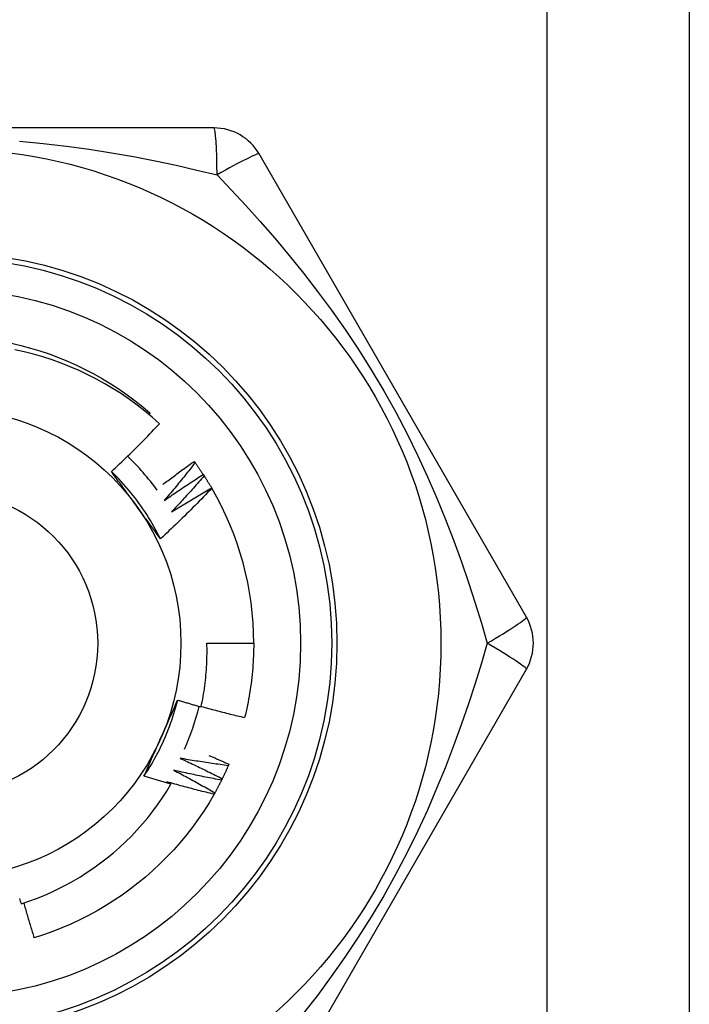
# Model space of a CAD drawing. Header units: inches. Extents: x 3.3 to 80.3, y 4.6 to 43.1.
# Tile 6 of 80: x 5.683 to 5.936, y 14.366 to 14.738. Entities that reach past the tile are written whole.
import ezdxf

# ---------------------------------------------------------------- set-up
doc = ezdxf.new("R2010")
doc.units = ezdxf.units.IN
doc.header["$MEASUREMENT"] = 0
doc.layers.add('Visible Edges(ANSI)', color=7, linetype='Continuous', lineweight=25)
doc.layers.add('Visible Tangent Edges(ANSI)', color=7, linetype='Continuous', lineweight=25)

msp = doc.modelspace()

# ---------------------------------------------------------------- linework, layer by layer
at = {"layer": 'Visible Edges(ANSI)'}
for p, q in [((5.936136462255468, 31.5613007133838), (5.936136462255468, 14.17547394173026)), ((5.75628641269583, 14.69712748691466), (5.553986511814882, 14.69712748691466)), ((5.874484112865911, 14.51208811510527), (5.77333415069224, 14.68728496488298)), ((5.731668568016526, 14.58869849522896), (5.732111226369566, 14.58921563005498)), ((5.7487325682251, 14.57101092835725), (5.749088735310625, 14.57052350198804)), ((5.752175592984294, 14.56606024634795), (5.752505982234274, 14.5655549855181)), ((5.755357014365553, 14.56093752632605), (5.755405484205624, 14.56085468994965)), ((5.753563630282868, 14.50224559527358), (5.771278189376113, 14.50224559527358)), ((5.77333415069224, 14.31720622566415), (5.874484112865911, 14.49240307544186)), ((5.761886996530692, 14.45649380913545), (5.761647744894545, 14.45593955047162))]:
    msp.add_line(p, q, dxfattribs=at)
at = {"layer": 'Visible Edges(ANSI)', "flags": 128}
for points in [[(5.679548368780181, 14.61570869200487), (5.683168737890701, 14.61485914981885), (5.686760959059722, 14.61389624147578), (5.690321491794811, 14.61282123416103), (5.693846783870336, 14.61163538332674), (5.697333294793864, 14.6103399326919), (5.700777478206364, 14.60893614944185), (5.704175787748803, 14.60742527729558), (5.707524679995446, 14.60580857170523), (5.710820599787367, 14.60408728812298), (5.714060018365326, 14.60226269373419), (5.717239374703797, 14.60033603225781), (5.720355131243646, 14.59830855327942), (5.72340373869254, 14.59618152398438), (5.726381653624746, 14.59395618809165), (5.729285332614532, 14.59163380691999), (5.732111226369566, 14.58921563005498)], [(5.735602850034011, 14.58524688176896), (5.732862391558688, 14.58768422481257), (5.73004915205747, 14.59003068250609), (5.727165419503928, 14.59228468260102), (5.724213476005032, 14.59444463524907), (5.721195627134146, 14.59650896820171), (5.71811416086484, 14.59847610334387), (5.714971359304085, 14.60034445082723), (5.711769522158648, 14.60211243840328), (5.708510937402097, 14.60377849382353), (5.705197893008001, 14.60534102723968), (5.701832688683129, 14.60679846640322), (5.698418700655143, 14.60814880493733), (5.694966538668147, 14.60938771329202), (5.691480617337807, 14.61051388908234), (5.687963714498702, 14.6115267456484), (5.684418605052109, 14.61242566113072), (5.680848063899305, 14.61321003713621)], [(5.717425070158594, 14.56716878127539), (5.718207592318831, 14.56789703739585), (5.718987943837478, 14.56862749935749), (5.719766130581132, 14.56936016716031), (5.720542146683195, 14.57009502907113), (5.721315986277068, 14.57083209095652), (5.72208765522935, 14.57157133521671), (5.722857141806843, 14.57231276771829), (5.723624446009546, 14.57305637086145), (5.724389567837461, 14.57380215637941), (5.725152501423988, 14.57455010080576), (5.725913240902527, 14.5753002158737), (5.72667178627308, 14.57605248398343), (5.727428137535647, 14.57680690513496), (5.728182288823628, 14.57756347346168), (5.728934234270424, 14.57832218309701), (5.729683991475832, 14.57908304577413), (5.730431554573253, 14.57984605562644), (5.731176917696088, 14.58061120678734), (5.731920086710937, 14.58137849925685), (5.732661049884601, 14.58214792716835), (5.733399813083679, 14.58291947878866), (5.734136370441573, 14.58369315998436), (5.734870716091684, 14.58446896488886), (5.735602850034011, 14.58524688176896)], [(5.736832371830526, 14.56222662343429), (5.73732098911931, 14.56260178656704), (5.737810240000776, 14.56297615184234), (5.738300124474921, 14.56334973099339), (5.738790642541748, 14.56372251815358), (5.739281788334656, 14.56409450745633), (5.739773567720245, 14.56446570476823), (5.740265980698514, 14.56483611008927), (5.740759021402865, 14.56520571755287), (5.741252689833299, 14.56557453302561), (5.741746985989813, 14.56594255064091), (5.742241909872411, 14.56630977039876), (5.742737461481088, 14.56667619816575), (5.74323363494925, 14.5670418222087), (5.743730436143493, 14.56740665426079), (5.744227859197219, 14.56777068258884), (5.744725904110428, 14.56813391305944), (5.74522457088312, 14.56849634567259), (5.745723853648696, 14.56885797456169), (5.746223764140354, 14.56921880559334), (5.746724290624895, 14.56957883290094), (5.747225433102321, 14.56993806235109), (5.747727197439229, 14.57029648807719), (5.748229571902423, 14.57065411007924), (5.7487325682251, 14.57101092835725)], [(5.735985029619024, 14.54172217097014), (5.735395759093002, 14.54290241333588), (5.734789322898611, 14.54407396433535), (5.734165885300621, 14.54523659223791), (5.733525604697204, 14.54639005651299), (5.73286862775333, 14.54753411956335), (5.732195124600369, 14.54866854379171), (5.731505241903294, 14.54979309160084), (5.730799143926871, 14.55090752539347), (5.730076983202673, 14.55201160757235), (5.72933891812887, 14.55310510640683), (5.728585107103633, 14.55418776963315), (5.727815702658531, 14.55525937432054), (5.727030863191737, 14.55631967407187), (5.72623074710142, 14.55736844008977), (5.725415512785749, 14.55840542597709), (5.724585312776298, 14.55943039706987), (5.723740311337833, 14.56044311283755), (5.722880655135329, 14.56144334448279), (5.722006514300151, 14.56243084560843), (5.721118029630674, 14.56340538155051), (5.720215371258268, 14.56436671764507), (5.719298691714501, 14.56531460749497), (5.718368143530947, 14.56624882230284), (5.717423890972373, 14.56716912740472)], [(5.726801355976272, 14.55431318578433), (5.726408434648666, 14.55485398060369), (5.726015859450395, 14.55539427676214), (5.725623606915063, 14.55593408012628), (5.725231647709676, 14.55647340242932), (5.724839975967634, 14.55701223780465), (5.724448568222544, 14.55755060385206), (5.724057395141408, 14.55808850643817), (5.723666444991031, 14.55862595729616), (5.723275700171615, 14.55916295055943), (5.722885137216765, 14.55969950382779), (5.722494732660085, 14.56023562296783), (5.722104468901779, 14.56077131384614), (5.721714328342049, 14.56130658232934), (5.721324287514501, 14.56184143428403), (5.720934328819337, 14.56237588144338), (5.720544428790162, 14.56290992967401), (5.720154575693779, 14.56344358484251), (5.719764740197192, 14.56397685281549), (5.719374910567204, 14.56450974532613), (5.71898505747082, 14.56504226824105), (5.718595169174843, 14.56557442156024), (5.718205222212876, 14.56610622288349), (5.717815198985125, 14.56663767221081), (5.717425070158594, 14.56716878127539)], [(5.749088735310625, 14.57052350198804), (5.748616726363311, 14.56991791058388), (5.748143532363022, 14.56931319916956), (5.747669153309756, 14.56870936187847), (5.747193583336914, 14.56810641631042), (5.746716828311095, 14.5675043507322), (5.746238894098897, 14.56690317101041), (5.745759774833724, 14.56630288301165), (5.745279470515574, 14.56570348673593), (5.744797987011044, 14.56510498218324), (5.744315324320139, 14.56450736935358), (5.743831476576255, 14.56391065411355), (5.743346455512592, 14.56331483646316), (5.742860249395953, 14.56271992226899), (5.742372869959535, 14.56212590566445), (5.741884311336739, 14.56153279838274), (5.741394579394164, 14.56094059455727), (5.74090366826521, 14.56034930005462), (5.740411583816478, 14.5597589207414), (5.739918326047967, 14.55916944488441), (5.739423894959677, 14.55858089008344), (5.738928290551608, 14.5579932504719), (5.738431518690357, 14.5574065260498), (5.737933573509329, 14.55682072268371), (5.737434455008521, 14.55623584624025)], [(5.749088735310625, 14.57052350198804), (5.749221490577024, 14.57034043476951), (5.749353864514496, 14.57015710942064), (5.749485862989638, 14.56997352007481), (5.749617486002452, 14.56978966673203), (5.749748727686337, 14.5696055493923), (5.749879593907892, 14.56942116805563), (5.750010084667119, 14.5692365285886), (5.750140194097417, 14.56905163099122), (5.750269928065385, 14.56886647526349), (5.750399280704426, 14.5686810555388), (5.750528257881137, 14.56849538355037), (5.75065685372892, 14.56830945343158), (5.750785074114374, 14.56812326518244), (5.7509129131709, 14.56793682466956), (5.751040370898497, 14.56775013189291), (5.751167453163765, 14.56756318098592), (5.751294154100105, 14.56737598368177), (5.751420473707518, 14.56718852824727), (5.751546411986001, 14.56700082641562), (5.751671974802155, 14.56681287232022), (5.751797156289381, 14.56662467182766), (5.75192195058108, 14.56643621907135), (5.75204636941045, 14.56624751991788), (5.752170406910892, 14.56605857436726)], [(5.737434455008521, 14.55623584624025), (5.738038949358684, 14.5566588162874), (5.738644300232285, 14.55708061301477), (5.739250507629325, 14.55750122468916), (5.739857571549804, 14.55792066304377), (5.740465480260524, 14.55833891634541), (5.741074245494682, 14.55875598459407), (5.741683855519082, 14.55917187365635), (5.74229431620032, 14.55958658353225), (5.742905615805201, 14.56000010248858), (5.743517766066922, 14.56041244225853), (5.744130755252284, 14.5608235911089), (5.744744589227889, 14.5612335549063), (5.745359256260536, 14.56164232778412), (5.745974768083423, 14.56204991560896), (5.746591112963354, 14.56245631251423), (5.747208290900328, 14.56286152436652), (5.747826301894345, 14.56326553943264), (5.748445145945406, 14.56366836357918), (5.749064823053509, 14.56406999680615), (5.749685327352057, 14.56447043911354), (5.75030665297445, 14.56486968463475), (5.750928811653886, 14.56526773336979), (5.751551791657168, 14.56566458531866), (5.752175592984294, 14.56606024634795)], [(5.752505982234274, 14.5655549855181), (5.75200317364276, 14.56497470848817), (5.751499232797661, 14.56439537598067), (5.750994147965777, 14.56381697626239), (5.750487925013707, 14.56323952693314), (5.749980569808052, 14.5626630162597), (5.74947207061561, 14.56208745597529), (5.748962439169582, 14.5615128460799), (5.748451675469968, 14.56093918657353), (5.747939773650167, 14.56036647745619), (5.747426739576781, 14.55979471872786), (5.746912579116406, 14.55922392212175), (5.746397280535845, 14.55865408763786), (5.745880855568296, 14.55808520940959), (5.745363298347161, 14.55751729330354), (5.744844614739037, 14.5569503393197), (5.744324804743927, 14.55638435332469), (5.743803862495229, 14.55581933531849), (5.743281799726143, 14.55525529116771), (5.742758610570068, 14.55469221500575), (5.742234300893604, 14.5541301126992), (5.741708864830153, 14.55356899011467), (5.741182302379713, 14.55300884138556), (5.740654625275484, 14.55244967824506), (5.740125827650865, 14.55189148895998)], [(5.752505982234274, 14.5655549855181), (5.752629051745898, 14.56536527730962), (5.752751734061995, 14.56517532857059), (5.752874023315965, 14.56498513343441), (5.752995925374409, 14.56479469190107), (5.753117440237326, 14.56460401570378), (5.753238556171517, 14.56441309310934), (5.75335929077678, 14.56422192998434), (5.753479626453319, 14.56403052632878), (5.753599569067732, 14.56383888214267), (5.753719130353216, 14.5636470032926), (5.753838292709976, 14.56345488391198), (5.753957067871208, 14.56326252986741), (5.754075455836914, 14.56306994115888), (5.754193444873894, 14.56287711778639), (5.75431103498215, 14.56268405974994), (5.754428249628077, 14.56249076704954), (5.754545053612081, 14.56229723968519), (5.754661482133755, 14.56210348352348), (5.754777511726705, 14.56190949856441), (5.754893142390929, 14.56171527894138), (5.755008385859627, 14.5615208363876), (5.7551232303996, 14.56132615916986), (5.755237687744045, 14.56113125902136), (5.755351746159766, 14.56093613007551)], [(5.755405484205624, 14.56085468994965), (5.754623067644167, 14.56003116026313), (5.753838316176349, 14.55920988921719), (5.753051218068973, 14.55839087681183), (5.752261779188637, 14.55757414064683), (5.751470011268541, 14.55675967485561), (5.750675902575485, 14.55594749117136), (5.749879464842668, 14.55513758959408), (5.749080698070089, 14.55432997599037), (5.748279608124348, 14.55352465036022), (5.747476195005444, 14.55272163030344), (5.746670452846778, 14.55192089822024), (5.745862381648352, 14.5511224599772), (5.745051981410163, 14.55032632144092), (5.744239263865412, 14.54953249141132), (5.743424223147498, 14.54874096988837), (5.742606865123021, 14.54795176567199), (5.741787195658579, 14.54716488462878), (5.740965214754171, 14.54638032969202), (5.740140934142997, 14.54559810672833), (5.739314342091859, 14.5448182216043), (5.738485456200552, 14.54404068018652), (5.737654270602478, 14.5432654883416), (5.736820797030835, 14.54249264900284), (5.735985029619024, 14.54172217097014)], [(5.740125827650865, 14.55189148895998), (5.740751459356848, 14.55228251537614), (5.741377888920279, 14.55267232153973), (5.742005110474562, 14.55306090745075), (5.742633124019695, 14.5534482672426), (5.743261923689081, 14.55383440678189), (5.743891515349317, 14.5542193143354), (5.744521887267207, 14.55460300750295), (5.745153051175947, 14.55498546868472), (5.74578498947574, 14.55536670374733), (5.746417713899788, 14.55574670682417), (5.747051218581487, 14.55612548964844), (5.747685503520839, 14.55650304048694), (5.748320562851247, 14.55687935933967), (5.748956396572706, 14.55725445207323), (5.749593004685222, 14.55762831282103), (5.750230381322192, 14.55800094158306), (5.750868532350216, 14.55837233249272), (5.751507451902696, 14.55874249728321), (5.752147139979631, 14.55911142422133), (5.752787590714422, 14.55947911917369), (5.753428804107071, 14.55984557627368), (5.754070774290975, 14.5602107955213), (5.754713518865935, 14.56057478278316), (5.755357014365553, 14.56093752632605)], [(5.735985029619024, 14.54172217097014), (5.735602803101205, 14.54224237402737), (5.735220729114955, 14.54276285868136), (5.734838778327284, 14.54328363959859), (5.734456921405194, 14.54380473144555), (5.734075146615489, 14.54432614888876), (5.733693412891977, 14.54484790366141), (5.733311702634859, 14.54537001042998), (5.732929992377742, 14.54589248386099), (5.73254824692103, 14.54641533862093), (5.732166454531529, 14.54693858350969), (5.731784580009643, 14.54746223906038), (5.731402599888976, 14.54798631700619), (5.731020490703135, 14.54851082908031), (5.730638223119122, 14.54903578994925), (5.730255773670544, 14.54956121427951), (5.729873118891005, 14.55008711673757), (5.72949022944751, 14.55061351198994), (5.729107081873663, 14.55114040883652), (5.728723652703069, 14.55166782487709), (5.728339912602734, 14.55219577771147), (5.727955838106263, 14.55272427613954), (5.727571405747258, 14.55325333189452), (5.727186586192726, 14.55378296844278), (5.726801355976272, 14.55431318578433)], [(5.751361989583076, 14.47815302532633), (5.751571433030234, 14.47914218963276), (5.751770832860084, 14.48013368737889), (5.751960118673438, 14.48112730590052), (5.752139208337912, 14.48212256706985), (5.752308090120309, 14.48311936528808), (5.752466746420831, 14.48411761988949), (5.75261517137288, 14.48511725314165), (5.752753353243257, 14.4861181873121), (5.752881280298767, 14.48712034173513), (5.752998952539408, 14.48812363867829), (5.753106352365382, 14.4891279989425), (5.753203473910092, 14.490133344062), (5.75329030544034, 14.49113959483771), (5.753366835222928, 14.49214667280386), (5.753433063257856, 14.49315449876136), (5.753488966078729, 14.49416299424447), (5.753534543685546, 14.49517208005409), (5.753569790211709, 14.49618167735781), (5.75359468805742, 14.49719170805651), (5.753609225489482, 14.49820209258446), (5.753613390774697, 14.4992127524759), (5.753607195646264, 14.50022360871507), (5.753590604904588, 14.50123458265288), (5.753563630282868, 14.50224559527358)], [(5.771278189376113, 14.50224559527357), (5.771272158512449, 14.50106397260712), (5.771254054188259, 14.49988247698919), (5.771223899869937, 14.49870122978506), (5.771181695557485, 14.49752035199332), (5.771127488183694, 14.49633996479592), (5.771061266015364, 14.49516018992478), (5.770983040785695, 14.49398114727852), (5.77089284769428, 14.49280295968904), (5.770790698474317, 14.49162574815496), (5.770676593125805, 14.49044963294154), (5.77055055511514, 14.48927473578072), (5.77041259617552, 14.48810117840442), (5.770262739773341, 14.4869290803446), (5.7701009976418, 14.48575856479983), (5.769927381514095, 14.48458975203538), (5.769741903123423, 14.4834227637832), (5.769544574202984, 14.4822577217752), (5.76933542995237, 14.48109474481), (5.769114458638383, 14.4799339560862), (5.768881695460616, 14.47877547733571), (5.768637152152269, 14.47761942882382), (5.768380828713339, 14.47646593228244), (5.768112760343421, 14.47531510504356), (5.767832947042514, 14.47416707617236)], [(5.72974846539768, 14.45196697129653), (5.730475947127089, 14.4530674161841), (5.73118732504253, 14.45417837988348), (5.731882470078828, 14.45529960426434), (5.732561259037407, 14.45643083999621), (5.733223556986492, 14.45757182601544), (5.733869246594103, 14.45872231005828), (5.734498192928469, 14.45988203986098), (5.735110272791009, 14.46105075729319), (5.73570535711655, 14.46222820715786), (5.736283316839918, 14.46341413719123), (5.736844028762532, 14.46460829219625), (5.737387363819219, 14.46581041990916), (5.737913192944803, 14.46702025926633), (5.738421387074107, 14.46823756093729), (5.738911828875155, 14.46946206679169), (5.739384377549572, 14.47069352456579), (5.73983891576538, 14.47193167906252), (5.740275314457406, 14.47317627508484), (5.740693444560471, 14.4744270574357), (5.741093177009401, 14.47568377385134), (5.74147438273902, 14.47694616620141), (5.741836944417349, 14.47821398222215), (5.742180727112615, 14.47948696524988), (5.742505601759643, 14.48076486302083)], [(5.736060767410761, 14.46621577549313), (5.736332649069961, 14.46682645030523), (5.73660427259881, 14.46743657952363), (5.736875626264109, 14.46804618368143), (5.737146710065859, 14.46865528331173), (5.73741752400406, 14.46926390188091), (5.737688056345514, 14.46987205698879), (5.73795831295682, 14.47047977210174), (5.738228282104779, 14.47108706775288), (5.738497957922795, 14.47169396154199), (5.738767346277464, 14.47230047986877), (5.73903643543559, 14.47290663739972), (5.739305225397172, 14.47351246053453), (5.739573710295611, 14.474117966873), (5.739841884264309, 14.47472317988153), (5.740109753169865, 14.47532811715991), (5.740377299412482, 14.47593280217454), (5.740644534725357, 14.47653725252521), (5.740911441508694, 14.47714149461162), (5.741178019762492, 14.47774554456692), (5.741444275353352, 14.4783494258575), (5.741710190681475, 14.4789531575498), (5.741975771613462, 14.47955676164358), (5.742241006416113, 14.48016025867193), (5.74250589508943, 14.48076366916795)], [(5.74250589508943, 14.48076366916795), (5.74287367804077, 14.48065045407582), (5.743241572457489, 14.48053762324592), (5.743609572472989, 14.48042517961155), (5.743977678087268, 14.48031312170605), (5.744345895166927, 14.48020144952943), (5.744714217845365, 14.48009016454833), (5.745082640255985, 14.47997926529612), (5.745451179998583, 14.47986875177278), (5.745819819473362, 14.47975862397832), (5.74618856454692, 14.47964888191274), (5.74655741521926, 14.47953952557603), (5.746926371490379, 14.47943055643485), (5.747295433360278, 14.47932197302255), (5.747664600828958, 14.47921377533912), (5.748033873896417, 14.47910596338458), (5.748403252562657, 14.47899853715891), (5.748772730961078, 14.47889149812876), (5.749142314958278, 14.47878484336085), (5.74951200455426, 14.47867857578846), (5.749881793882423, 14.47857269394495), (5.750251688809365, 14.47846719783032), (5.750621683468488, 14.47836208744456), (5.750991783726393, 14.47825736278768), (5.751361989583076, 14.47815302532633)], [(5.75140451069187, 14.47834988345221), (5.752084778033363, 14.47816088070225), (5.752765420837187, 14.47797315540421), (5.753446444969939, 14.47778670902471), (5.75412784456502, 14.47760154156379), (5.754809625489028, 14.47741765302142), (5.755491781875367, 14.47723504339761), (5.756174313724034, 14.47705371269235), (5.756857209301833, 14.47687366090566), (5.757540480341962, 14.47669489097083), (5.758224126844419, 14.47651739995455), (5.758908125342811, 14.47634119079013), (5.759592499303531, 14.47616626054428), (5.760277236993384, 14.47599261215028), (5.760962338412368, 14.47582024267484), (5.761647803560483, 14.47564915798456), (5.762333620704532, 14.47547935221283), (5.763019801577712, 14.47531082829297), (5.763706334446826, 14.47514358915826), (5.764393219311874, 14.47497762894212), (5.765080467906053, 14.47481295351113), (5.765768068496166, 14.474649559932), (5.766456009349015, 14.47448744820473), (5.767144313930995, 14.47432662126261), (5.767832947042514, 14.47416707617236)], [(5.72974846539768, 14.45196697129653), (5.730007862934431, 14.45255808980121), (5.730267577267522, 14.45314921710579), (5.730527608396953, 14.45374038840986), (5.730787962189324, 14.45433163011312), (5.731048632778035, 14.45492296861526), (5.731309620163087, 14.45551443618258), (5.731570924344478, 14.45610605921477), (5.731832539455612, 14.45669786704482), (5.732094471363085, 14.45728989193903), (5.732356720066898, 14.4578821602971), (5.732619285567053, 14.45847470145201), (5.73288215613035, 14.45906754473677), (5.733145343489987, 14.45966071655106), (5.733408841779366, 14.46025425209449), (5.733672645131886, 14.46084817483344), (5.733936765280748, 14.46144251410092), (5.734201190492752, 14.46203730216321), (5.734465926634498, 14.46263256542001), (5.734730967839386, 14.46322833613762), (5.734996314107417, 14.46382463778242), (5.735261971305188, 14.46442150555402), (5.735527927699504, 14.46501896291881), (5.735794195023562, 14.46561704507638), (5.736060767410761, 14.46621577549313)], [(5.754289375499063, 14.45980799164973), (5.754607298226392, 14.45967330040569), (5.754925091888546, 14.45953831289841), (5.755242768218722, 14.45940302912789), (5.755560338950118, 14.45926744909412), (5.755877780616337, 14.45913157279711), (5.756195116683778, 14.45899540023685), (5.756512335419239, 14.45885893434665), (5.756829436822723, 14.45872216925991), (5.757146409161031, 14.45858511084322), (5.75746327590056, 14.45844775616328), (5.757780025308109, 14.45831010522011), (5.758096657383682, 14.45817216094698), (5.758413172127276, 14.45803392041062), (5.758729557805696, 14.45789538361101), (5.759045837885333, 14.45775655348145), (5.759362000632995, 14.45761742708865), (5.75967803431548, 14.4574780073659), (5.759993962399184, 14.45733829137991), (5.760309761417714, 14.45719827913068), (5.760625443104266, 14.4570579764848), (5.760941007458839, 14.45691737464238), (5.761256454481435, 14.45677648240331), (5.761571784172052, 14.456635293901), (5.761886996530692, 14.45649380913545)], [(5.743422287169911, 14.45873099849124), (5.744093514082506, 14.45842477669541), (5.744764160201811, 14.45811721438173), (5.745434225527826, 14.4578083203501), (5.746103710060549, 14.45749808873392), (5.746772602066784, 14.4571865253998), (5.74744091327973, 14.45687363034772), (5.748108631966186, 14.45655940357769), (5.748775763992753, 14.45624384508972), (5.749442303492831, 14.4559269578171), (5.75010825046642, 14.45560874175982), (5.750773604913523, 14.4552891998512), (5.751438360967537, 14.45496832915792), (5.752102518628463, 14.4546461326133), (5.752766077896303, 14.45432261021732), (5.753429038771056, 14.4539977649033), (5.754091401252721, 14.45367159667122), (5.754753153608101, 14.45334410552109), (5.755414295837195, 14.45301529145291), (5.756074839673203, 14.45268516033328), (5.756734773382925, 14.4523537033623), (5.75739410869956, 14.45202093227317), (5.758052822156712, 14.45168684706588), (5.758710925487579, 14.45135144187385), (5.759368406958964, 14.45101471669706)], [(5.761647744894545, 14.45593955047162), (5.760886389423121, 14.45603893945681), (5.760125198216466, 14.45613980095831), (5.759364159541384, 14.45624212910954), (5.758603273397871, 14.4563459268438), (5.757842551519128, 14.45645119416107), (5.757082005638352, 14.45655793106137), (5.756321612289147, 14.45666614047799), (5.75556138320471, 14.45677581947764), (5.754801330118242, 14.45688697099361), (5.754041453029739, 14.4569995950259), (5.753281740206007, 14.45711368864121), (5.75252220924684, 14.45722925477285), (5.751762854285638, 14.45734629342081), (5.751003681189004, 14.45746480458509), (5.750244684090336, 14.457584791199), (5.749485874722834, 14.45770624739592), (5.748727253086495, 14.45782917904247), (5.747968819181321, 14.45795358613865), (5.747210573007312, 14.45807946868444), (5.746452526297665, 14.45820682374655), (5.745694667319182, 14.45833565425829), (5.744937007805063, 14.45846596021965), (5.744179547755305, 14.45859774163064), (5.743422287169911, 14.45873099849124)], [(5.761647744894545, 14.45593955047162), (5.761557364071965, 14.45573226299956), (5.76146658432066, 14.45552516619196), (5.761375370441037, 14.45531825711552), (5.761283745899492, 14.45511154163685), (5.761191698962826, 14.45490501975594), (5.761099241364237, 14.4546986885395), (5.761006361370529, 14.45449255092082), (5.760913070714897, 14.4542866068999), (5.760819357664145, 14.45408085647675), (5.760725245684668, 14.45387530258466), (5.760630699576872, 14.45366994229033), (5.760535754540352, 14.45346477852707), (5.760440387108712, 14.45325981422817), (5.760344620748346, 14.45305504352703), (5.76024843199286, 14.45285047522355), (5.760151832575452, 14.45264610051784), (5.760054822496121, 14.45244192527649), (5.759957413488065, 14.4522379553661), (5.759859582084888, 14.45203417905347), (5.759761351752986, 14.45183060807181), (5.759662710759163, 14.45162723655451), (5.759563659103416, 14.45142406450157), (5.759464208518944, 14.45122110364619), (5.759364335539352, 14.45101833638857)], [(5.739950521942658, 14.44891882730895), (5.739523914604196, 14.44904028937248), (5.739097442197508, 14.44916223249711), (5.738671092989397, 14.44928465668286), (5.73824487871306, 14.44940756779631), (5.737818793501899, 14.44953095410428), (5.737392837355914, 14.44965482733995), (5.736967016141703, 14.44977918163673), (5.736541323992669, 14.44990401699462), (5.736115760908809, 14.45002933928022), (5.735690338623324, 14.45015513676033), (5.735265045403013, 14.45028142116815), (5.73483988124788, 14.45040818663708), (5.734414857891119, 14.45053543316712), (5.733989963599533, 14.45066316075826), (5.733565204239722, 14.45079137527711), (5.733140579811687, 14.45092006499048), (5.732716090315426, 14.45104924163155), (5.732291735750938, 14.45117889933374), (5.731867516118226, 14.45130903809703), (5.731443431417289, 14.45143965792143), (5.731019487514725, 14.45157076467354), (5.730595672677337, 14.45170235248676), (5.730171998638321, 14.45183442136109), (5.72974846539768, 14.45196697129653)], [(5.741044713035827, 14.45420728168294), (5.741699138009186, 14.45386663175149), (5.742352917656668, 14.45352467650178), (5.743006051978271, 14.45318141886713), (5.743658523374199, 14.45283685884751), (5.744310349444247, 14.45249099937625), (5.74496151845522, 14.45214383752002), (5.745612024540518, 14.45179537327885), (5.746261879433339, 14.45144561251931), (5.746911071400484, 14.45109456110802), (5.747559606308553, 14.45074220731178), (5.748207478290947, 14.45038855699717), (5.748854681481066, 14.45003361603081), (5.749501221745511, 14.4496773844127), (5.750147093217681, 14.44931985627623), (5.750792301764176, 14.448961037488), (5.751436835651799, 14.44860092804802), (5.752080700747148, 14.44823953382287), (5.752723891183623, 14.44787684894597), (5.753366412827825, 14.44751287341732), (5.754008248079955, 14.4471476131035), (5.75464942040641, 14.44678107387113), (5.755289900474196, 14.44641324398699), (5.755929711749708, 14.4460441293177), (5.756568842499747, 14.44567373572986)], [(5.759100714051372, 14.45047362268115), (5.758345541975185, 14.45061239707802), (5.75759061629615, 14.45075263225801), (5.756835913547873, 14.45089432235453), (5.756081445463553, 14.45103747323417), (5.755327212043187, 14.45118208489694), (5.754573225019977, 14.45132815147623), (5.753819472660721, 14.45147568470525), (5.753065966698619, 14.45162467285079), (5.752312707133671, 14.45177512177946), (5.751559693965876, 14.45192703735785), (5.750806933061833, 14.45208040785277), (5.750054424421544, 14.45223523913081), (5.749302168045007, 14.45239153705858), (5.748550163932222, 14.45254928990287), (5.747798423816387, 14.45270850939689), (5.747046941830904, 14.45286918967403), (5.746295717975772, 14.45303133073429), (5.74554476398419, 14.45319493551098), (5.744794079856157, 14.4533600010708), (5.744043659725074, 14.45352653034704), (5.74329350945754, 14.4536945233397), (5.742543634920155, 14.45386398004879), (5.741794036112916, 14.4540349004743), (5.741044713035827, 14.45420728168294)], [(5.68320916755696, 14.40368655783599), (5.686144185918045, 14.40466948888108), (5.689051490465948, 14.4057420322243), (5.691927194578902, 14.40690313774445), (5.694763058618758, 14.40814950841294), (5.697556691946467, 14.40947983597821), (5.700306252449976, 14.41089303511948), (5.703009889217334, 14.41238800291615), (5.705665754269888, 14.41396364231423), (5.708272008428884, 14.41561885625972), (5.710826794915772, 14.41735254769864), (5.713328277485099, 14.41916362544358), (5.715774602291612, 14.42105098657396), (5.718163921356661, 14.42301353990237), (5.720494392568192, 14.42505018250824), (5.722764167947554, 14.42715982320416), (5.724969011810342, 14.42933895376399), (5.727103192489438, 14.43158187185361), (5.729165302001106, 14.43388675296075), (5.731154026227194, 14.43625183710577), (5.733068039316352, 14.43867537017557), (5.734906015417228, 14.44115558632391), (5.736666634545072, 14.44369074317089), (5.738348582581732, 14.44627907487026), (5.739950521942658, 14.44891882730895)], [(5.738435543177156, 14.44981306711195), (5.738498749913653, 14.44977594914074), (5.738561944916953, 14.44973882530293), (5.738625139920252, 14.44970168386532), (5.738688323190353, 14.44966453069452), (5.738751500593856, 14.44962736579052), (5.73881466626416, 14.44959018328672), (5.738877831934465, 14.44955299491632), (5.738940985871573, 14.44951578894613), (5.73900413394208, 14.44947857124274), (5.739067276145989, 14.44944134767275), (5.7391304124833, 14.44940410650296), (5.739193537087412, 14.44936684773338), (5.739256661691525, 14.4493295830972), (5.73931977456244, 14.44929230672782), (5.739382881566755, 14.44925501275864), (5.739445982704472, 14.44921770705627), (5.739509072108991, 14.44918039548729), (5.739572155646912, 14.44914306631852), (5.739635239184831, 14.44910571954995), (5.739698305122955, 14.44906836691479), (5.739761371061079, 14.44903100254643), (5.739824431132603, 14.44899362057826), (5.73988747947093, 14.44895623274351), (5.739950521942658, 14.44891882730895)], [(5.75627341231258, 14.445147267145), (5.755526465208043, 14.44532504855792), (5.754779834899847, 14.44550427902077), (5.754033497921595, 14.44568494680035), (5.753287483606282, 14.44586706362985), (5.752541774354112, 14.44605062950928), (5.751796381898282, 14.44623563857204), (5.751051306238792, 14.44642209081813), (5.750306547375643, 14.44660999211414), (5.749562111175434, 14.44679933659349), (5.748818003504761, 14.44699012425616), (5.74807421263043, 14.44718236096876), (5.747330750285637, 14.44737604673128), (5.74658762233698, 14.44757117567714), (5.745844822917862, 14.44776774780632), (5.745102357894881, 14.44796576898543), (5.744360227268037, 14.44816523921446), (5.743618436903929, 14.44836615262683), (5.742876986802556, 14.44856851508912), (5.74213587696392, 14.44877232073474), (5.741395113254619, 14.44897757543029), (5.740654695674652, 14.44918427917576), (5.73991462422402, 14.44939242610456), (5.739174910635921, 14.44960202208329), (5.738435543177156, 14.44981306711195)], [(5.759100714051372, 14.45047362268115), (5.758999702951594, 14.45027130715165), (5.758898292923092, 14.45006920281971), (5.758796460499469, 14.44986730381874), (5.758694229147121, 14.44966562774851), (5.75859158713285, 14.44946415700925), (5.758488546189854, 14.44926290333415), (5.758385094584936, 14.44906186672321), (5.758281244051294, 14.44886104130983), (5.758176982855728, 14.44866043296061), (5.758072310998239, 14.44846004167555), (5.757967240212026, 14.44825986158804), (5.757861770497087, 14.4480599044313), (5.757755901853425, 14.44786016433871), (5.757649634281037, 14.44766064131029), (5.757542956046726, 14.44746134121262), (5.757435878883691, 14.44726225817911), (5.75732840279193, 14.44706339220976), (5.757220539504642, 14.44686474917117), (5.757112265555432, 14.44666632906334), (5.757003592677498, 14.44646813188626), (5.756894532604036, 14.44627015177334), (5.756785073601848, 14.44607240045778), (5.756675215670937, 14.44587487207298), (5.7565649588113, 14.44567756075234)], [(5.759368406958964, 14.45101471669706), (5.759357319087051, 14.45099214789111), (5.759346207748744, 14.45096957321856), (5.759335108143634, 14.45094700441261), (5.759323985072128, 14.45092444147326), (5.759312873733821, 14.45090187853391), (5.759301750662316, 14.45087931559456), (5.759290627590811, 14.4508567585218), (5.759279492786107, 14.45083420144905), (5.759268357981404, 14.4508116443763), (5.759257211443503, 14.45078909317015), (5.759246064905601, 14.45076654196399), (5.759234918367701, 14.45074399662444), (5.759223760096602, 14.45072145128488), (5.759212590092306, 14.45069891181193), (5.759201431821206, 14.45067637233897), (5.75919026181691, 14.45065383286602), (5.759179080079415, 14.45063129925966), (5.759167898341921, 14.45060876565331), (5.759156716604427, 14.45058623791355), (5.759145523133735, 14.45056371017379), (5.759134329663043, 14.45054118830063), (5.759123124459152, 14.45051866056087), (5.759111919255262, 14.45049614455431), (5.759100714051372, 14.45047362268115)], [(5.75627341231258, 14.445147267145), (5.754391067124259, 14.44193945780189), (5.752403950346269, 14.4387968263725), (5.750314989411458, 14.4357217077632), (5.748127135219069, 14.43271645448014), (5.74584332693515, 14.42978339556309), (5.743466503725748, 14.4269248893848), (5.740999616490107, 14.42414326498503), (5.738445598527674, 14.42144087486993), (5.735807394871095, 14.41882005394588), (5.733087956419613, 14.41628315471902), (5.730290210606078, 14.41383251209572), (5.727417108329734, 14.41147047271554), (5.724471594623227, 14.40919937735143), (5.721456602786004, 14.40702156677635), (5.718375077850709, 14.40493938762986), (5.715229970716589, 14.40295518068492), (5.712024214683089, 14.40107129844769), (5.708760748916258, 14.39929006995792), (5.705442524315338, 14.39761383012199), (5.702072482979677, 14.39604494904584), (5.698653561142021, 14.39458574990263), (5.695188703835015, 14.39323857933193), (5.691680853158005, 14.39200578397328), (5.688132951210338, 14.39088971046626)], [(5.756568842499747, 14.44567373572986), (5.756556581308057, 14.4456517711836), (5.756544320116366, 14.44562980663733), (5.756532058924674, 14.44560784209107), (5.756519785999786, 14.4455858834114), (5.756507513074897, 14.44556393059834), (5.756495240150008, 14.44554197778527), (5.756482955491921, 14.4455200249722), (5.756470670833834, 14.44549807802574), (5.75645837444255, 14.44547613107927), (5.756446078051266, 14.4454541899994), (5.756433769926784, 14.44543224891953), (5.756421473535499, 14.44541030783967), (5.756409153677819, 14.44538837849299), (5.756396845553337, 14.44536644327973), (5.756384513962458, 14.44534451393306), (5.756372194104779, 14.44532258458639), (5.756359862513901, 14.44530066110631), (5.756347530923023, 14.44527874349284), (5.756335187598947, 14.44525682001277), (5.756322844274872, 14.4452349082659), (5.756310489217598, 14.44521299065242), (5.756298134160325, 14.44519107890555), (5.756285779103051, 14.44516917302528), (5.75627341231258, 14.445147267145)], [(5.682682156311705, 14.40570457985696), (5.682812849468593, 14.40519978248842), (5.682944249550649, 14.40469517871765), (5.683076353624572, 14.40419076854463), (5.68320916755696, 14.40368655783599)], [(5.684252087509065, 14.40402453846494), (5.684404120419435, 14.40347473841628), (5.684556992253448, 14.40292515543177), (5.6847107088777, 14.40237578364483), (5.684865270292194, 14.40182662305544), (5.685020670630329, 14.40127767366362), (5.685176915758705, 14.40072895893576), (5.685333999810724, 14.40018044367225), (5.685491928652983, 14.3996321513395), (5.685650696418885, 14.39908408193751), (5.685810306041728, 14.39853622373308), (5.685970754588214, 14.39798858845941), (5.68613204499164, 14.3974411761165), (5.686294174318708, 14.39689398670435), (5.686457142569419, 14.39634702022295), (5.686620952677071, 14.39580026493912), (5.686785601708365, 14.39525374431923), (5.686951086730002, 14.39470744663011), (5.68711741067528, 14.39416137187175), (5.687284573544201, 14.39361553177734), (5.687452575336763, 14.39306990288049), (5.687621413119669, 14.3925245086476), (5.687791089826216, 14.39197934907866), (5.687961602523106, 14.39143441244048), (5.688132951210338, 14.39088971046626)]]:
    msp.add_lwpolyline(points, dxfattribs=at)
at = {"layer": 'Visible Edges(ANSI)'}
for centre, radius in [((5.65513646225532, 14.50224559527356), 0.187007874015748), ((5.655136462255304, 14.50224559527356), 0.1338582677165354), ((5.655136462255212, 14.50224559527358), 0.0885826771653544)]:
    msp.add_circle(centre, radius, dxfattribs=at)
for centre, radius, start, end in [((5.756286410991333, 14.67744244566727), 0.0196850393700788, 30.0000000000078, 90.00000000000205), ((5.655136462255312, 14.50224559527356), 0.0984251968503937, 36.01810377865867, 45.95689622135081), ((5.655136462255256, 14.50224559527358), 0.1161417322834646, 0, 30.30707566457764), ((5.857436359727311, 14.50224559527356), 0.0196850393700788, 330.0000000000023, 29.99999999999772), ((5.655136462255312, 14.50224559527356), 0.0984251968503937, 336.0181037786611, 345.9568962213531)]:
    msp.add_arc(centre, radius, start, end, dxfattribs=at)
at = {"layer": 'Visible Tangent Edges(ANSI)'}
msp.add_line((5.882286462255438, 14.17547394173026), (5.882286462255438, 31.5613007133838), dxfattribs=at)
at = {"layer": 'Visible Tangent Edges(ANSI)', "flags": 128}
for points in [[(5.682663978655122, 14.69209180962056), (5.691582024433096, 14.69128101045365), (5.700362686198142, 14.69027743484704), (5.708998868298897, 14.6890988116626), (5.717483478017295, 14.68776289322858), (5.725809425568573, 14.68628740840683), (5.733969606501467, 14.68469010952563), (5.741956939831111, 14.68298872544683), (5.749764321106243, 14.68120099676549), (5.757384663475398, 14.67934467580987)], [(5.757384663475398, 14.67934467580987), (5.762801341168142, 14.67367201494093), (5.768257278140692, 14.66779349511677), (5.773732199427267, 14.66170911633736), (5.77920585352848, 14.65541884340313), (5.784658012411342, 14.64892266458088), (5.79006840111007, 14.6422205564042), (5.795416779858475, 14.63531250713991), (5.800682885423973, 14.6281985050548), (5.80584646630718, 14.62087851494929), (5.810887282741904, 14.61335251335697), (5.815785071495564, 14.60562050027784), (5.820519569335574, 14.59768244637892), (5.825045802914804, 14.58959051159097), (5.829304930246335, 14.58146940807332), (5.833306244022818, 14.57333860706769), (5.837061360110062, 14.56521339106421), (5.840581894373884, 14.55710903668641), (5.843879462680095, 14.5490408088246), (5.846965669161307, 14.54102398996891), (5.849852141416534, 14.53307385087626), (5.852550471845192, 14.52520566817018), (5.855072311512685, 14.51743471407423), (5.857429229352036, 14.50977626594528), (5.859632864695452, 14.50224559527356)], [(5.859632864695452, 14.50224559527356), (5.857428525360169, 14.49471827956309), (5.855065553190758, 14.4870540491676), (5.852533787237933, 14.47927043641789), (5.849823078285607, 14.47138496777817), (5.846923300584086, 14.46341517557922), (5.843824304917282, 14.45537858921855), (5.840515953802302, 14.44729273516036), (5.836988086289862, 14.43917515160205), (5.833230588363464, 14.4310433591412), (5.829233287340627, 14.42291488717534), (5.824986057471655, 14.41480727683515), (5.820478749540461, 14.40673804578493), (5.815734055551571, 14.39877224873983), (5.810830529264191, 14.39102318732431), (5.805789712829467, 14.38349253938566), (5.800630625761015, 14.37617791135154), (5.795372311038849, 14.36907686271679), (5.790033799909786, 14.36218696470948)]]:
    msp.add_lwpolyline(points, dxfattribs=at)
at = {"layer": 'Visible Tangent Edges(ANSI)'}
for centre, radius in [((5.655136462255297, 14.50224559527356), 0.1476377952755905), ((5.655136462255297, 14.50224559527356), 0.1456692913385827), ((5.655136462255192, 14.50224559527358), 0.0570866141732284)]:
    msp.add_circle(centre, radius, dxfattribs=at)
for centre, major_axis, ratio, start_param, end_param in [((5.756286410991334, 14.67744244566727), (0, 0.0196850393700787), 0.0560536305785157, 4.809173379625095, 6.28318530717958), ((5.756286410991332, 14.67744244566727), (0.017047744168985, 0.0098425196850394), 0.0560536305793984, 0, 1.474011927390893), ((5.857436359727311, 14.50224559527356), (0.0170477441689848, 0.0098425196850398), 0.056053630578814, 4.809173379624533, 6.28318530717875), ((5.857436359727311, 14.50224559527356), (0.017047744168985, -0.0098425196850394), 0.0560536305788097, 0, 1.474011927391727)]:
    msp.add_ellipse(centre, major_axis=major_axis, ratio=ratio, start_param=start_param, end_param=end_param, dxfattribs=at)

doc.saveas('drawing.dxf')
